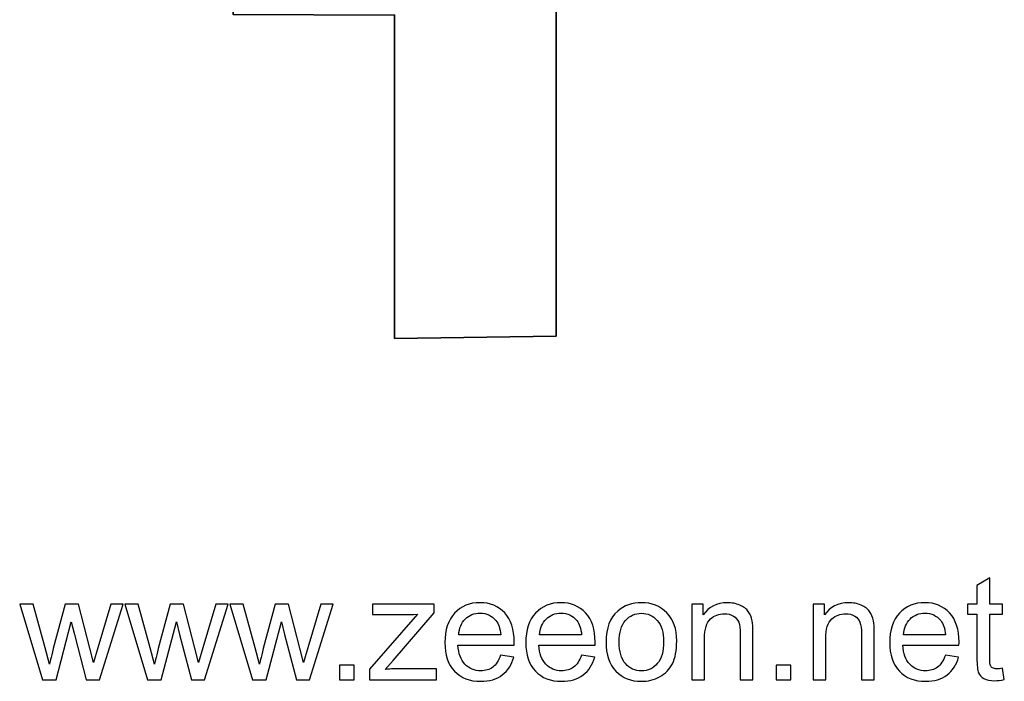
# Model space of a CAD drawing. Header units: centimetres. Extents: x -17 to 23.6, y -21.5 to 19.4.
# Tile 3 of 93: x 4.5 to 10.3, y -21.5 to -17.7. Entities that reach past the tile are written whole.
import ezdxf

# ---------------------------------------------------------------- set-up
doc = ezdxf.new("R2010")
doc.units = ezdxf.units.CM
doc.header["$MEASUREMENT"] = 0
doc.layers.add('Layer 1', color=7, linetype='Continuous')

msp = doc.modelspace()

# ---------------------------------------------------------------- linework, layer by layer
at = {"layer": 'Layer 1', "color": 36, "lineweight": 35}
msp.add_open_spline([(7.64508, -19.5288), (7.64508, -19.5288), (6.70511, -19.54164), (6.70511, -19.54164), (6.70511, -19.54164), (6.70511, -19.54164), (6.70511, -17.65756), (6.70511, -17.65756), (6.70511, -17.65756), (6.70511, -17.65756), (5.76517, -17.65372), (5.76517, -17.65372), (5.76517, -17.65372), (5.76517, -17.65372), (5.76517, -16.71981), (5.76517, -16.71981), (5.76517, -16.71981), (5.76517, -16.71981), (6.70511, -16.71981), (6.70511, -16.71981), (6.70511, -16.71981), (6.70511, -16.71981), (6.70511, -15.78358), (6.70511, -15.78358), (6.70511, -15.78358), (6.70511, -15.78358), (7.64508, -15.77172), (7.64508, -15.77172), (7.64508, -15.77172), (7.64508, -15.77172), (7.64508, -19.5288), (7.64508, -19.5288)], degree=3, knots=[0, 0, 0, 0, 0.1111111, 0.1111111, 0.1111111, 0.1111111, 0.2222222, 0.2222222, 0.2222222, 0.2222222, 0.3333333, 0.3333333, 0.3333333, 0.3333333, 0.4444444, 0.4444444, 0.4444444, 0.4444444, 0.5555556, 0.5555556, 0.5555556, 0.5555556, 0.6666667, 0.6666667, 0.6666667, 0.6666667, 0.7777778, 0.7777778, 0.7777778, 0.7777778, 1, 1, 1, 1], dxfattribs=at)
at = {"layer": 'Layer 1', "color": 250}
for points, knots in [([(10.24481, -21.46262), (10.24481, -21.46262), (10.25497, -21.52837), (10.25497, -21.52837), (10.25497, -21.52837), (10.23409, -21.53275), (10.21532, -21.53501), (10.19895, -21.53501), (10.19895, -21.53501), (10.172, -21.53501), (10.15112, -21.53077), (10.13616, -21.52217), (10.13616, -21.52217), (10.12134, -21.51356), (10.1109, -21.50241), (10.10483, -21.48844), (10.10483, -21.48844), (10.09876, -21.47447), (10.0958, -21.44512), (10.0958, -21.40039), (10.0958, -21.40039), (10.0958, -21.40039), (10.0958, -21.14723), (10.0958, -21.14723), (10.0958, -21.14723), (10.0958, -21.14723), (10.04077, -21.14723), (10.04077, -21.14723), (10.04077, -21.14723), (10.04077, -21.14723), (10.04077, -21.08966), (10.04077, -21.08966), (10.04077, -21.08966), (10.04077, -21.08966), (10.0958, -21.08966), (10.0958, -21.08966), (10.0958, -21.08966), (10.0958, -21.08966), (10.0958, -20.981), (10.0958, -20.981), (10.0958, -20.981), (10.0958, -20.981), (10.17031, -20.93627), (10.17031, -20.93627), (10.17031, -20.93627), (10.17031, -20.93627), (10.17031, -21.08966), (10.17031, -21.08966), (10.17031, -21.08966), (10.17031, -21.08966), (10.24481, -21.08966), (10.24481, -21.08966), (10.24481, -21.08966), (10.24481, -21.08966), (10.24481, -21.14723), (10.24481, -21.14723), (10.24481, -21.14723), (10.24481, -21.14723), (10.17031, -21.14723), (10.17031, -21.14723), (10.17031, -21.14723), (10.17031, -21.14723), (10.17031, -21.40462), (10.17031, -21.40462), (10.17031, -21.40462), (10.17031, -21.42593), (10.17158, -21.43962), (10.17426, -21.44568), (10.17426, -21.44568), (10.1768, -21.45175), (10.18103, -21.45655), (10.18696, -21.46022), (10.18696, -21.46022), (10.19289, -21.46375), (10.20135, -21.46558), (10.21236, -21.46558), (10.21236, -21.46558), (10.22054, -21.46558), (10.23141, -21.46459), (10.24481, -21.46262)], [0, 0, 0, 0, 0.047619, 0.047619, 0.047619, 0.047619, 0.0952381, 0.0952381, 0.0952381, 0.0952381, 0.1428571, 0.1428571, 0.1428571, 0.1428571, 0.1904762, 0.1904762, 0.1904762, 0.1904762, 0.2380952, 0.2380952, 0.2380952, 0.2380952, 0.2857143, 0.2857143, 0.2857143, 0.2857143, 0.3333333, 0.3333333, 0.3333333, 0.3333333, 0.3809524, 0.3809524, 0.3809524, 0.3809524, 0.4285714, 0.4285714, 0.4285714, 0.4285714, 0.4761905, 0.4761905, 0.4761905, 0.4761905, 0.5238095, 0.5238095, 0.5238095, 0.5238095, 0.5714286, 0.5714286, 0.5714286, 0.5714286, 0.6190476, 0.6190476, 0.6190476, 0.6190476, 0.6666667, 0.6666667, 0.6666667, 0.6666667, 0.7142857, 0.7142857, 0.7142857, 0.7142857, 0.7619048, 0.7619048, 0.7619048, 0.7619048, 0.8095238, 0.8095238, 0.8095238, 0.8095238, 0.8571429, 0.8571429, 0.8571429, 0.8571429, 0.9047619, 0.9047619, 0.9047619, 0.9047619, 1, 1, 1, 1]), ([(4.65537, -21.52908), (4.65537, -21.52908), (4.52259, -21.08966), (4.52259, -21.08966), (4.52259, -21.08966), (4.52259, -21.08966), (4.60048, -21.08966), (4.60048, -21.08966), (4.60048, -21.08966), (4.60048, -21.08966), (4.67061, -21.34324), (4.67061, -21.34324), (4.67061, -21.34324), (4.67061, -21.34324), (4.69545, -21.43764), (4.69545, -21.43764), (4.69545, -21.43764), (4.69644, -21.43298), (4.70406, -21.40279), (4.71817, -21.34705), (4.71817, -21.34705), (4.71817, -21.34705), (4.78774, -21.08966), (4.78774, -21.08966), (4.78774, -21.08966), (4.78774, -21.08966), (4.86408, -21.08966), (4.86408, -21.08966), (4.86408, -21.08966), (4.86408, -21.08966), (4.93026, -21.34479), (4.93026, -21.34479), (4.93026, -21.34479), (4.93026, -21.34479), (4.95185, -21.42847), (4.95185, -21.42847), (4.95185, -21.42847), (4.95185, -21.42847), (4.97711, -21.34366), (4.97711, -21.34366), (4.97711, -21.34366), (4.97711, -21.34366), (5.05303, -21.08966), (5.05303, -21.08966), (5.05303, -21.08966), (5.05303, -21.08966), (5.12542, -21.08966), (5.12542, -21.08966), (5.12542, -21.08966), (5.12542, -21.08966), (4.98755, -21.52908), (4.98755, -21.52908), (4.98755, -21.52908), (4.98755, -21.52908), (4.9105, -21.52908), (4.9105, -21.52908), (4.9105, -21.52908), (4.9105, -21.52908), (4.84079, -21.26619), (4.84079, -21.26619), (4.84079, -21.26619), (4.84079, -21.26619), (4.82315, -21.19098), (4.82315, -21.19098), (4.82315, -21.19098), (4.82315, -21.19098), (4.73425, -21.52908), (4.73425, -21.52908), (4.73425, -21.52908), (4.73425, -21.52908), (4.65537, -21.52908), (4.65537, -21.52908)], [0, 0, 0, 0, 0.0526316, 0.0526316, 0.0526316, 0.0526316, 0.1052632, 0.1052632, 0.1052632, 0.1052632, 0.1578947, 0.1578947, 0.1578947, 0.1578947, 0.2105263, 0.2105263, 0.2105263, 0.2105263, 0.2631579, 0.2631579, 0.2631579, 0.2631579, 0.3157895, 0.3157895, 0.3157895, 0.3157895, 0.3684211, 0.3684211, 0.3684211, 0.3684211, 0.4210526, 0.4210526, 0.4210526, 0.4210526, 0.4736842, 0.4736842, 0.4736842, 0.4736842, 0.5263158, 0.5263158, 0.5263158, 0.5263158, 0.5789474, 0.5789474, 0.5789474, 0.5789474, 0.6315789, 0.6315789, 0.6315789, 0.6315789, 0.6842105, 0.6842105, 0.6842105, 0.6842105, 0.7368421, 0.7368421, 0.7368421, 0.7368421, 0.7894737, 0.7894737, 0.7894737, 0.7894737, 0.8421053, 0.8421053, 0.8421053, 0.8421053, 0.8947368, 0.8947368, 0.8947368, 0.8947368, 1, 1, 1, 1]), ([(5.26681, -21.52908), (5.26681, -21.52908), (5.13403, -21.08966), (5.13403, -21.08966), (5.13403, -21.08966), (5.13403, -21.08966), (5.21192, -21.08966), (5.21192, -21.08966), (5.21192, -21.08966), (5.21192, -21.08966), (5.28205, -21.34324), (5.28205, -21.34324), (5.28205, -21.34324), (5.28205, -21.34324), (5.30689, -21.43764), (5.30689, -21.43764), (5.30689, -21.43764), (5.30788, -21.43298), (5.3155, -21.40279), (5.32961, -21.34705), (5.32961, -21.34705), (5.32961, -21.34705), (5.39918, -21.08966), (5.39918, -21.08966), (5.39918, -21.08966), (5.39918, -21.08966), (5.47552, -21.08966), (5.47552, -21.08966), (5.47552, -21.08966), (5.47552, -21.08966), (5.5417, -21.34479), (5.5417, -21.34479), (5.5417, -21.34479), (5.5417, -21.34479), (5.56329, -21.42847), (5.56329, -21.42847), (5.56329, -21.42847), (5.56329, -21.42847), (5.58855, -21.34366), (5.58855, -21.34366), (5.58855, -21.34366), (5.58855, -21.34366), (5.66447, -21.08966), (5.66447, -21.08966), (5.66447, -21.08966), (5.66447, -21.08966), (5.73686, -21.08966), (5.73686, -21.08966), (5.73686, -21.08966), (5.73686, -21.08966), (5.59899, -21.52908), (5.59899, -21.52908), (5.59899, -21.52908), (5.59899, -21.52908), (5.52194, -21.52908), (5.52194, -21.52908), (5.52194, -21.52908), (5.52194, -21.52908), (5.45223, -21.26619), (5.45223, -21.26619), (5.45223, -21.26619), (5.45223, -21.26619), (5.43459, -21.19098), (5.43459, -21.19098), (5.43459, -21.19098), (5.43459, -21.19098), (5.34569, -21.52908), (5.34569, -21.52908), (5.34569, -21.52908), (5.34569, -21.52908), (5.26681, -21.52908), (5.26681, -21.52908)], [0, 0, 0, 0, 0.0526316, 0.0526316, 0.0526316, 0.0526316, 0.1052632, 0.1052632, 0.1052632, 0.1052632, 0.1578947, 0.1578947, 0.1578947, 0.1578947, 0.2105263, 0.2105263, 0.2105263, 0.2105263, 0.2631579, 0.2631579, 0.2631579, 0.2631579, 0.3157895, 0.3157895, 0.3157895, 0.3157895, 0.3684211, 0.3684211, 0.3684211, 0.3684211, 0.4210526, 0.4210526, 0.4210526, 0.4210526, 0.4736842, 0.4736842, 0.4736842, 0.4736842, 0.5263158, 0.5263158, 0.5263158, 0.5263158, 0.5789474, 0.5789474, 0.5789474, 0.5789474, 0.6315789, 0.6315789, 0.6315789, 0.6315789, 0.6842105, 0.6842105, 0.6842105, 0.6842105, 0.7368421, 0.7368421, 0.7368421, 0.7368421, 0.7894737, 0.7894737, 0.7894737, 0.7894737, 0.8421053, 0.8421053, 0.8421053, 0.8421053, 0.8947368, 0.8947368, 0.8947368, 0.8947368, 1, 1, 1, 1]), ([(5.87825, -21.52908), (5.87825, -21.52908), (5.74547, -21.08966), (5.74547, -21.08966), (5.74547, -21.08966), (5.74547, -21.08966), (5.82336, -21.08966), (5.82336, -21.08966), (5.82336, -21.08966), (5.82336, -21.08966), (5.89349, -21.34324), (5.89349, -21.34324), (5.89349, -21.34324), (5.89349, -21.34324), (5.91833, -21.43764), (5.91833, -21.43764), (5.91833, -21.43764), (5.91932, -21.43298), (5.92694, -21.40279), (5.94105, -21.34705), (5.94105, -21.34705), (5.94105, -21.34705), (6.01062, -21.08966), (6.01062, -21.08966), (6.01062, -21.08966), (6.01062, -21.08966), (6.08696, -21.08966), (6.08696, -21.08966), (6.08696, -21.08966), (6.08696, -21.08966), (6.15314, -21.34479), (6.15314, -21.34479), (6.15314, -21.34479), (6.15314, -21.34479), (6.17473, -21.42847), (6.17473, -21.42847), (6.17473, -21.42847), (6.17473, -21.42847), (6.19999, -21.34366), (6.19999, -21.34366), (6.19999, -21.34366), (6.19999, -21.34366), (6.27591, -21.08966), (6.27591, -21.08966), (6.27591, -21.08966), (6.27591, -21.08966), (6.3483, -21.08966), (6.3483, -21.08966), (6.3483, -21.08966), (6.3483, -21.08966), (6.21043, -21.52908), (6.21043, -21.52908), (6.21043, -21.52908), (6.21043, -21.52908), (6.13338, -21.52908), (6.13338, -21.52908), (6.13338, -21.52908), (6.13338, -21.52908), (6.06367, -21.26619), (6.06367, -21.26619), (6.06367, -21.26619), (6.06367, -21.26619), (6.04603, -21.19098), (6.04603, -21.19098), (6.04603, -21.19098), (6.04603, -21.19098), (5.95713, -21.52908), (5.95713, -21.52908), (5.95713, -21.52908), (5.95713, -21.52908), (5.87825, -21.52908), (5.87825, -21.52908)], [0, 0, 0, 0, 0.0526316, 0.0526316, 0.0526316, 0.0526316, 0.1052632, 0.1052632, 0.1052632, 0.1052632, 0.1578947, 0.1578947, 0.1578947, 0.1578947, 0.2105263, 0.2105263, 0.2105263, 0.2105263, 0.2631579, 0.2631579, 0.2631579, 0.2631579, 0.3157895, 0.3157895, 0.3157895, 0.3157895, 0.3684211, 0.3684211, 0.3684211, 0.3684211, 0.4210526, 0.4210526, 0.4210526, 0.4210526, 0.4736842, 0.4736842, 0.4736842, 0.4736842, 0.5263158, 0.5263158, 0.5263158, 0.5263158, 0.5789474, 0.5789474, 0.5789474, 0.5789474, 0.6315789, 0.6315789, 0.6315789, 0.6315789, 0.6842105, 0.6842105, 0.6842105, 0.6842105, 0.7368421, 0.7368421, 0.7368421, 0.7368421, 0.7894737, 0.7894737, 0.7894737, 0.7894737, 0.8421053, 0.8421053, 0.8421053, 0.8421053, 0.8947368, 0.8947368, 0.8947368, 0.8947368, 1, 1, 1, 1]), ([(6.55982, -21.52908), (6.55982, -21.52908), (6.55982, -21.4684), (6.55982, -21.4684), (6.55982, -21.4684), (6.55982, -21.4684), (6.83809, -21.14723), (6.83809, -21.14723), (6.83809, -21.14723), (6.80648, -21.14893), (6.77868, -21.14977), (6.7547, -21.14977), (6.7547, -21.14977), (6.7547, -21.14977), (6.57675, -21.14977), (6.57675, -21.14977), (6.57675, -21.14977), (6.57675, -21.14977), (6.57675, -21.08966), (6.57675, -21.08966), (6.57675, -21.08966), (6.57675, -21.08966), (6.93489, -21.08966), (6.93489, -21.08966), (6.93489, -21.08966), (6.93489, -21.08966), (6.93489, -21.13862), (6.93489, -21.13862), (6.93489, -21.13862), (6.93489, -21.13862), (6.6967, -21.41718), (6.6967, -21.41718), (6.6967, -21.41718), (6.6967, -21.41718), (6.65112, -21.46897), (6.65112, -21.46897), (6.65112, -21.46897), (6.68456, -21.46614), (6.71589, -21.46473), (6.7451, -21.46473), (6.7451, -21.46473), (6.7451, -21.46473), (6.94844, -21.46473), (6.94844, -21.46473), (6.94844, -21.46473), (6.94844, -21.46473), (6.94844, -21.52908), (6.94844, -21.52908), (6.94844, -21.52908), (6.94844, -21.52908), (6.55982, -21.52908), (6.55982, -21.52908)], [0, 0, 0, 0, 0.0714286, 0.0714286, 0.0714286, 0.0714286, 0.1428571, 0.1428571, 0.1428571, 0.1428571, 0.2142857, 0.2142857, 0.2142857, 0.2142857, 0.2857143, 0.2857143, 0.2857143, 0.2857143, 0.3571429, 0.3571429, 0.3571429, 0.3571429, 0.4285714, 0.4285714, 0.4285714, 0.4285714, 0.5, 0.5, 0.5, 0.5, 0.5714286, 0.5714286, 0.5714286, 0.5714286, 0.6428571, 0.6428571, 0.6428571, 0.6428571, 0.7142857, 0.7142857, 0.7142857, 0.7142857, 0.7857143, 0.7857143, 0.7857143, 0.7857143, 0.8571429, 0.8571429, 0.8571429, 0.8571429, 1, 1, 1, 1]), ([(7.32225, -21.38684), (7.32225, -21.38684), (7.3993, -21.397), (7.3993, -21.397), (7.3993, -21.397), (7.3873, -21.44173), (7.36487, -21.47659), (7.33213, -21.50128), (7.33213, -21.50128), (7.29939, -21.52598), (7.25762, -21.53839), (7.20668, -21.53839), (7.20668, -21.53839), (7.14262, -21.53839), (7.09182, -21.51864), (7.05428, -21.47913), (7.05428, -21.47913), (7.01674, -21.43976), (6.99798, -21.3843), (6.99798, -21.31304), (6.99798, -21.31304), (6.99798, -21.23938), (7.01689, -21.18209), (7.05484, -21.14145), (7.05484, -21.14145), (7.0928, -21.10066), (7.14205, -21.08034), (7.20259, -21.08034), (7.20259, -21.08034), (7.26115, -21.08034), (7.30899, -21.10024), (7.3461, -21.14018), (7.3461, -21.14018), (7.38321, -21.18011), (7.40184, -21.23627), (7.40184, -21.30866), (7.40184, -21.30866), (7.40184, -21.31304), (7.4017, -21.31967), (7.40142, -21.32842), (7.40142, -21.32842), (7.40142, -21.32842), (7.07418, -21.32842), (7.07418, -21.32842), (7.07418, -21.32842), (7.077, -21.37654), (7.09055, -21.41351), (7.1151, -21.43905), (7.1151, -21.43905), (7.13951, -21.46459), (7.17013, -21.47743), (7.20668, -21.47743), (7.20668, -21.47743), (7.23392, -21.47743), (7.2572, -21.47024), (7.27639, -21.45584), (7.27639, -21.45584), (7.29572, -21.44145), (7.31096, -21.41845), (7.32225, -21.38684)], [0, 0, 0, 0, 0.0625, 0.0625, 0.0625, 0.0625, 0.125, 0.125, 0.125, 0.125, 0.1875, 0.1875, 0.1875, 0.1875, 0.25, 0.25, 0.25, 0.25, 0.3125, 0.3125, 0.3125, 0.3125, 0.375, 0.375, 0.375, 0.375, 0.4375, 0.4375, 0.4375, 0.4375, 0.5, 0.5, 0.5, 0.5, 0.5625, 0.5625, 0.5625, 0.5625, 0.625, 0.625, 0.625, 0.625, 0.6875, 0.6875, 0.6875, 0.6875, 0.75, 0.75, 0.75, 0.75, 0.8125, 0.8125, 0.8125, 0.8125, 0.875, 0.875, 0.875, 0.875, 1, 1, 1, 1]), ([(7.79314, -21.38684), (7.79314, -21.38684), (7.87019, -21.397), (7.87019, -21.397), (7.87019, -21.397), (7.85819, -21.44173), (7.83576, -21.47659), (7.80302, -21.50128), (7.80302, -21.50128), (7.77028, -21.52598), (7.72851, -21.53839), (7.67757, -21.53839), (7.67757, -21.53839), (7.61351, -21.53839), (7.56271, -21.51864), (7.52517, -21.47913), (7.52517, -21.47913), (7.48763, -21.43976), (7.46887, -21.3843), (7.46887, -21.31304), (7.46887, -21.31304), (7.46887, -21.23938), (7.48778, -21.18209), (7.52573, -21.14145), (7.52573, -21.14145), (7.56369, -21.10066), (7.61294, -21.08034), (7.67348, -21.08034), (7.67348, -21.08034), (7.73204, -21.08034), (7.77988, -21.10024), (7.81699, -21.14018), (7.81699, -21.14018), (7.8541, -21.18011), (7.87273, -21.23627), (7.87273, -21.30866), (7.87273, -21.30866), (7.87273, -21.31304), (7.87259, -21.31967), (7.87231, -21.32842), (7.87231, -21.32842), (7.87231, -21.32842), (7.54507, -21.32842), (7.54507, -21.32842), (7.54507, -21.32842), (7.54789, -21.37654), (7.56144, -21.41351), (7.58599, -21.43905), (7.58599, -21.43905), (7.6104, -21.46459), (7.64102, -21.47743), (7.67757, -21.47743), (7.67757, -21.47743), (7.70481, -21.47743), (7.72809, -21.47024), (7.74728, -21.45584), (7.74728, -21.45584), (7.76661, -21.44145), (7.78185, -21.41845), (7.79314, -21.38684)], [0, 0, 0, 0, 0.0625, 0.0625, 0.0625, 0.0625, 0.125, 0.125, 0.125, 0.125, 0.1875, 0.1875, 0.1875, 0.1875, 0.25, 0.25, 0.25, 0.25, 0.3125, 0.3125, 0.3125, 0.3125, 0.375, 0.375, 0.375, 0.375, 0.4375, 0.4375, 0.4375, 0.4375, 0.5, 0.5, 0.5, 0.5, 0.5625, 0.5625, 0.5625, 0.5625, 0.625, 0.625, 0.625, 0.625, 0.6875, 0.6875, 0.6875, 0.6875, 0.75, 0.75, 0.75, 0.75, 0.8125, 0.8125, 0.8125, 0.8125, 0.875, 0.875, 0.875, 0.875, 1, 1, 1, 1]), ([(7.93637, -21.30937), (7.93637, -21.22823), (7.95895, -21.16812), (8.00424, -21.12903), (8.00424, -21.12903), (8.04192, -21.09657), (8.08807, -21.08034), (8.14239, -21.08034), (8.14239, -21.08034), (8.20265, -21.08034), (8.25204, -21.1001), (8.29042, -21.13961), (8.29042, -21.13961), (8.32866, -21.17898), (8.34785, -21.23359), (8.34785, -21.30316), (8.34785, -21.30316), (8.34785, -21.3596), (8.33939, -21.40391), (8.32245, -21.43623), (8.32245, -21.43623), (8.30552, -21.46854), (8.28082, -21.49366), (8.24837, -21.51158), (8.24837, -21.51158), (8.21605, -21.5295), (8.18063, -21.53839), (8.14239, -21.53839), (8.14239, -21.53839), (8.08087, -21.53839), (8.0312, -21.51878), (7.99324, -21.47941), (7.99324, -21.47941), (7.95528, -21.44004), (7.93637, -21.38331), (7.93637, -21.30937)], [0, 0, 0, 0, 0.1, 0.1, 0.1, 0.1, 0.2, 0.2, 0.2, 0.2, 0.3, 0.3, 0.3, 0.3, 0.4, 0.4, 0.4, 0.4, 0.5, 0.5, 0.5, 0.5, 0.6, 0.6, 0.6, 0.6, 0.7, 0.7, 0.7, 0.7, 0.8, 0.8, 0.8, 0.8, 1, 1, 1, 1]), ([(8.4352, -21.52908), (8.4352, -21.52908), (8.4352, -21.08966), (8.4352, -21.08966), (8.4352, -21.08966), (8.4352, -21.08966), (8.50209, -21.08966), (8.50209, -21.08966), (8.50209, -21.08966), (8.50209, -21.08966), (8.50209, -21.15203), (8.50209, -21.15203), (8.50209, -21.15203), (8.53426, -21.10419), (8.58083, -21.08034), (8.64165, -21.08034), (8.64165, -21.08034), (8.66818, -21.08034), (8.69245, -21.08514), (8.7146, -21.0946), (8.7146, -21.0946), (8.73676, -21.10405), (8.75341, -21.11661), (8.76441, -21.13199), (8.76441, -21.13199), (8.77542, -21.14737), (8.78318, -21.16572), (8.78756, -21.18688), (8.78756, -21.18688), (8.79024, -21.20071), (8.79165, -21.22484), (8.79165, -21.25927), (8.79165, -21.25927), (8.79165, -21.25927), (8.79165, -21.52908), (8.79165, -21.52908), (8.79165, -21.52908), (8.79165, -21.52908), (8.71714, -21.52908), (8.71714, -21.52908), (8.71714, -21.52908), (8.71714, -21.52908), (8.71714, -21.2621), (8.71714, -21.2621), (8.71714, -21.2621), (8.71714, -21.23176), (8.71432, -21.20904), (8.70853, -21.19408), (8.70853, -21.19408), (8.70275, -21.17912), (8.69245, -21.16713), (8.67777, -21.1581), (8.67777, -21.1581), (8.6631, -21.14921), (8.64574, -21.14469), (8.62598, -21.14469), (8.62598, -21.14469), (8.59437, -21.14469), (8.56714, -21.15471), (8.54414, -21.17489), (8.54414, -21.17489), (8.52114, -21.19493), (8.50971, -21.23317), (8.50971, -21.28933), (8.50971, -21.28933), (8.50971, -21.28933), (8.50971, -21.52908), (8.50971, -21.52908), (8.50971, -21.52908), (8.50971, -21.52908), (8.4352, -21.52908), (8.4352, -21.52908)], [0, 0, 0, 0, 0.0526316, 0.0526316, 0.0526316, 0.0526316, 0.1052632, 0.1052632, 0.1052632, 0.1052632, 0.1578947, 0.1578947, 0.1578947, 0.1578947, 0.2105263, 0.2105263, 0.2105263, 0.2105263, 0.2631579, 0.2631579, 0.2631579, 0.2631579, 0.3157895, 0.3157895, 0.3157895, 0.3157895, 0.3684211, 0.3684211, 0.3684211, 0.3684211, 0.4210526, 0.4210526, 0.4210526, 0.4210526, 0.4736842, 0.4736842, 0.4736842, 0.4736842, 0.5263158, 0.5263158, 0.5263158, 0.5263158, 0.5789474, 0.5789474, 0.5789474, 0.5789474, 0.6315789, 0.6315789, 0.6315789, 0.6315789, 0.6842105, 0.6842105, 0.6842105, 0.6842105, 0.7368421, 0.7368421, 0.7368421, 0.7368421, 0.7894737, 0.7894737, 0.7894737, 0.7894737, 0.8421053, 0.8421053, 0.8421053, 0.8421053, 0.8947368, 0.8947368, 0.8947368, 0.8947368, 1, 1, 1, 1]), ([(9.14132, -21.52908), (9.14132, -21.52908), (9.14132, -21.08966), (9.14132, -21.08966), (9.14132, -21.08966), (9.14132, -21.08966), (9.20821, -21.08966), (9.20821, -21.08966), (9.20821, -21.08966), (9.20821, -21.08966), (9.20821, -21.15203), (9.20821, -21.15203), (9.20821, -21.15203), (9.24038, -21.10419), (9.28695, -21.08034), (9.34777, -21.08034), (9.34777, -21.08034), (9.3743, -21.08034), (9.39857, -21.08514), (9.42072, -21.0946), (9.42072, -21.0946), (9.44288, -21.10405), (9.45953, -21.11661), (9.47053, -21.13199), (9.47053, -21.13199), (9.48154, -21.14737), (9.4893, -21.16572), (9.49368, -21.18688), (9.49368, -21.18688), (9.49636, -21.20071), (9.49777, -21.22484), (9.49777, -21.25927), (9.49777, -21.25927), (9.49777, -21.25927), (9.49777, -21.52908), (9.49777, -21.52908), (9.49777, -21.52908), (9.49777, -21.52908), (9.42326, -21.52908), (9.42326, -21.52908), (9.42326, -21.52908), (9.42326, -21.52908), (9.42326, -21.2621), (9.42326, -21.2621), (9.42326, -21.2621), (9.42326, -21.23176), (9.42044, -21.20904), (9.41465, -21.19408), (9.41465, -21.19408), (9.40887, -21.17912), (9.39857, -21.16713), (9.38389, -21.1581), (9.38389, -21.1581), (9.36922, -21.14921), (9.35186, -21.14469), (9.3321, -21.14469), (9.3321, -21.14469), (9.30049, -21.14469), (9.27326, -21.15471), (9.25026, -21.17489), (9.25026, -21.17489), (9.22726, -21.19493), (9.21583, -21.23317), (9.21583, -21.28933), (9.21583, -21.28933), (9.21583, -21.28933), (9.21583, -21.52908), (9.21583, -21.52908), (9.21583, -21.52908), (9.21583, -21.52908), (9.14132, -21.52908), (9.14132, -21.52908)], [0, 0, 0, 0, 0.0526316, 0.0526316, 0.0526316, 0.0526316, 0.1052632, 0.1052632, 0.1052632, 0.1052632, 0.1578947, 0.1578947, 0.1578947, 0.1578947, 0.2105263, 0.2105263, 0.2105263, 0.2105263, 0.2631579, 0.2631579, 0.2631579, 0.2631579, 0.3157895, 0.3157895, 0.3157895, 0.3157895, 0.3684211, 0.3684211, 0.3684211, 0.3684211, 0.4210526, 0.4210526, 0.4210526, 0.4210526, 0.4736842, 0.4736842, 0.4736842, 0.4736842, 0.5263158, 0.5263158, 0.5263158, 0.5263158, 0.5789474, 0.5789474, 0.5789474, 0.5789474, 0.6315789, 0.6315789, 0.6315789, 0.6315789, 0.6842105, 0.6842105, 0.6842105, 0.6842105, 0.7368421, 0.7368421, 0.7368421, 0.7368421, 0.7894737, 0.7894737, 0.7894737, 0.7894737, 0.8421053, 0.8421053, 0.8421053, 0.8421053, 0.8947368, 0.8947368, 0.8947368, 0.8947368, 1, 1, 1, 1]), ([(9.91193, -21.38684), (9.91193, -21.38684), (9.98898, -21.397), (9.98898, -21.397), (9.98898, -21.397), (9.97698, -21.44173), (9.95455, -21.47659), (9.92181, -21.50128), (9.92181, -21.50128), (9.88907, -21.52598), (9.8473, -21.53839), (9.79636, -21.53839), (9.79636, -21.53839), (9.7323, -21.53839), (9.6815, -21.51864), (9.64396, -21.47913), (9.64396, -21.47913), (9.60642, -21.43976), (9.58766, -21.3843), (9.58766, -21.31304), (9.58766, -21.31304), (9.58766, -21.23938), (9.60657, -21.18209), (9.64452, -21.14145), (9.64452, -21.14145), (9.68248, -21.10066), (9.73173, -21.08034), (9.79227, -21.08034), (9.79227, -21.08034), (9.85083, -21.08034), (9.89867, -21.10024), (9.93578, -21.14018), (9.93578, -21.14018), (9.97289, -21.18011), (9.99152, -21.23627), (9.99152, -21.30866), (9.99152, -21.30866), (9.99152, -21.31304), (9.99138, -21.31967), (9.9911, -21.32842), (9.9911, -21.32842), (9.9911, -21.32842), (9.66386, -21.32842), (9.66386, -21.32842), (9.66386, -21.32842), (9.66668, -21.37654), (9.68023, -21.41351), (9.70478, -21.43905), (9.70478, -21.43905), (9.72919, -21.46459), (9.75981, -21.47743), (9.79636, -21.47743), (9.79636, -21.47743), (9.8236, -21.47743), (9.84688, -21.47024), (9.86607, -21.45584), (9.86607, -21.45584), (9.8854, -21.44145), (9.90064, -21.41845), (9.91193, -21.38684)], [0, 0, 0, 0, 0.0625, 0.0625, 0.0625, 0.0625, 0.125, 0.125, 0.125, 0.125, 0.1875, 0.1875, 0.1875, 0.1875, 0.25, 0.25, 0.25, 0.25, 0.3125, 0.3125, 0.3125, 0.3125, 0.375, 0.375, 0.375, 0.375, 0.4375, 0.4375, 0.4375, 0.4375, 0.5, 0.5, 0.5, 0.5, 0.5625, 0.5625, 0.5625, 0.5625, 0.625, 0.625, 0.625, 0.625, 0.6875, 0.6875, 0.6875, 0.6875, 0.75, 0.75, 0.75, 0.75, 0.8125, 0.8125, 0.8125, 0.8125, 0.875, 0.875, 0.875, 0.875, 1, 1, 1, 1]), ([(7.07841, -21.26746), (7.07841, -21.26746), (7.3231, -21.26746), (7.3231, -21.26746), (7.3231, -21.26746), (7.31985, -21.23049), (7.3104, -21.20283), (7.29502, -21.18434), (7.29502, -21.18434), (7.27145, -21.1557), (7.24069, -21.14131), (7.20301, -21.14131), (7.20301, -21.14131), (7.16886, -21.14131), (7.14022, -21.15274), (7.11693, -21.1756), (7.11693, -21.1756), (7.09379, -21.19846), (7.08095, -21.22908), (7.07841, -21.26746)], [0, 0, 0, 0, 0.1666667, 0.1666667, 0.1666667, 0.1666667, 0.3333333, 0.3333333, 0.3333333, 0.3333333, 0.5, 0.5, 0.5, 0.5, 0.6666667, 0.6666667, 0.6666667, 0.6666667, 1, 1, 1, 1]), ([(7.5493, -21.26746), (7.5493, -21.26746), (7.79399, -21.26746), (7.79399, -21.26746), (7.79399, -21.26746), (7.79074, -21.23049), (7.78129, -21.20283), (7.76591, -21.18434), (7.76591, -21.18434), (7.74234, -21.1557), (7.71158, -21.14131), (7.6739, -21.14131), (7.6739, -21.14131), (7.63975, -21.14131), (7.61111, -21.15274), (7.58782, -21.1756), (7.58782, -21.1756), (7.56468, -21.19846), (7.55184, -21.22908), (7.5493, -21.26746)], [0, 0, 0, 0, 0.1666667, 0.1666667, 0.1666667, 0.1666667, 0.3333333, 0.3333333, 0.3333333, 0.3333333, 0.5, 0.5, 0.5, 0.5, 0.6666667, 0.6666667, 0.6666667, 0.6666667, 1, 1, 1, 1]), ([(8.01257, -21.30951), (8.01257, -21.36567), (8.02485, -21.40772), (8.0494, -21.43552), (8.0494, -21.43552), (8.0741, -21.46346), (8.105, -21.47743), (8.14239, -21.47743), (8.14239, -21.47743), (8.17936, -21.47743), (8.21013, -21.46346), (8.23482, -21.43538), (8.23482, -21.43538), (8.25937, -21.4073), (8.27165, -21.36454), (8.27165, -21.30711), (8.27165, -21.30711), (8.27165, -21.25292), (8.25923, -21.21186), (8.23454, -21.18406), (8.23454, -21.18406), (8.20984, -21.15612), (8.17908, -21.14215), (8.14239, -21.14215), (8.14239, -21.14215), (8.105, -21.14215), (8.0741, -21.15598), (8.0494, -21.18378), (8.0494, -21.18378), (8.02485, -21.21158), (8.01257, -21.25349), (8.01257, -21.30951)], [0, 0, 0, 0, 0.1111111, 0.1111111, 0.1111111, 0.1111111, 0.2222222, 0.2222222, 0.2222222, 0.2222222, 0.3333333, 0.3333333, 0.3333333, 0.3333333, 0.4444444, 0.4444444, 0.4444444, 0.4444444, 0.5555556, 0.5555556, 0.5555556, 0.5555556, 0.6666667, 0.6666667, 0.6666667, 0.6666667, 0.7777778, 0.7777778, 0.7777778, 0.7777778, 1, 1, 1, 1]), ([(9.66809, -21.26746), (9.66809, -21.26746), (9.91278, -21.26746), (9.91278, -21.26746), (9.91278, -21.26746), (9.90953, -21.23049), (9.90008, -21.20283), (9.8847, -21.18434), (9.8847, -21.18434), (9.86113, -21.1557), (9.83037, -21.14131), (9.79269, -21.14131), (9.79269, -21.14131), (9.75854, -21.14131), (9.7299, -21.15274), (9.70661, -21.1756), (9.70661, -21.1756), (9.68347, -21.19846), (9.67063, -21.22908), (9.66809, -21.26746)], [0, 0, 0, 0, 0.1666667, 0.1666667, 0.1666667, 0.1666667, 0.3333333, 0.3333333, 0.3333333, 0.3333333, 0.5, 0.5, 0.5, 0.5, 0.6666667, 0.6666667, 0.6666667, 0.6666667, 1, 1, 1, 1]), ([(6.38513, -21.52908), (6.38513, -21.52908), (6.38513, -21.44441), (6.38513, -21.44441), (6.38513, -21.44441), (6.38513, -21.44441), (6.46979, -21.44441), (6.46979, -21.44441), (6.46979, -21.44441), (6.46979, -21.44441), (6.46979, -21.52908), (6.46979, -21.52908), (6.46979, -21.52908), (6.46979, -21.52908), (6.38513, -21.52908), (6.38513, -21.52908)], [0, 0, 0, 0, 0.2, 0.2, 0.2, 0.2, 0.4, 0.4, 0.4, 0.4, 0.6, 0.6, 0.6, 0.6, 1, 1, 1, 1]), ([(8.92726, -21.52908), (8.92726, -21.52908), (8.92726, -21.44441), (8.92726, -21.44441), (8.92726, -21.44441), (8.92726, -21.44441), (9.01192, -21.44441), (9.01192, -21.44441), (9.01192, -21.44441), (9.01192, -21.44441), (9.01192, -21.52908), (9.01192, -21.52908), (9.01192, -21.52908), (9.01192, -21.52908), (8.92726, -21.52908), (8.92726, -21.52908)], [0, 0, 0, 0, 0.2, 0.2, 0.2, 0.2, 0.4, 0.4, 0.4, 0.4, 0.6, 0.6, 0.6, 0.6, 1, 1, 1, 1])]:
    msp.add_open_spline(points, degree=3, knots=knots, dxfattribs=at)

doc.saveas('drawing.dxf')
